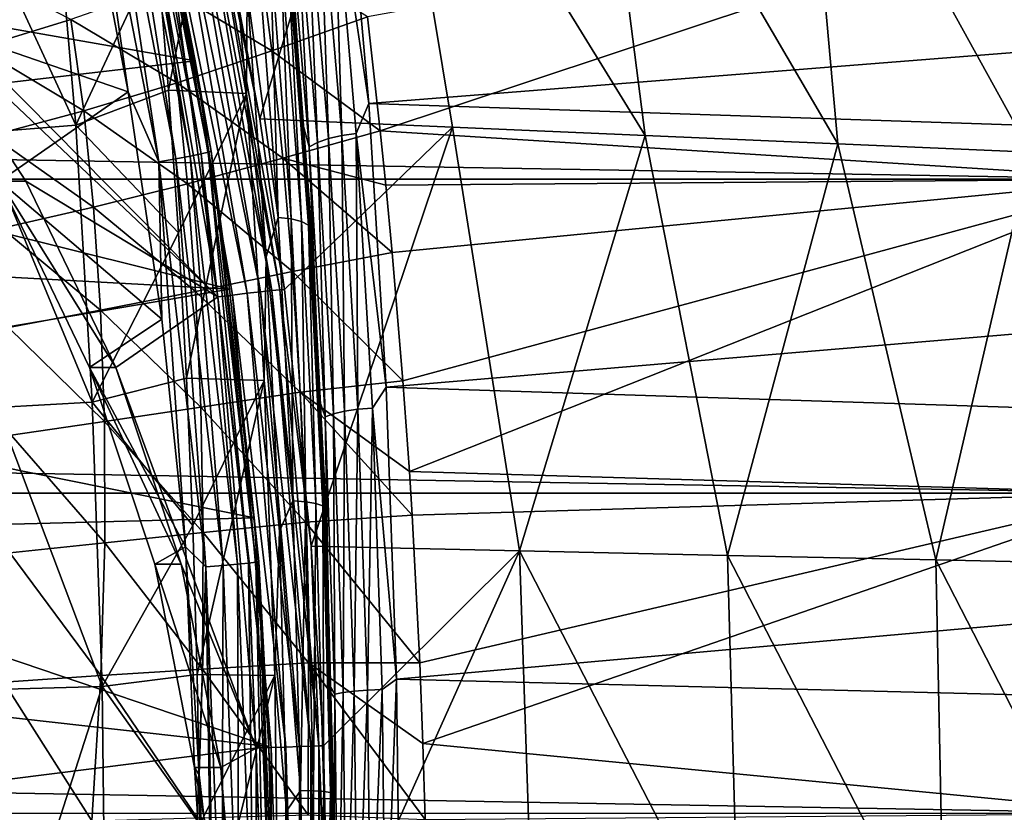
# Model space of a CAD drawing. Header units: metres. Extents: x -160 to 52, y -25 to 25.
# Tile 95 of 166: x -12.15 to -3.45, y 1.43 to 8.44. Entities that reach past the tile are written whole.
import ezdxf

# ---------------------------------------------------------------- set-up
doc = ezdxf.new("R2010")
doc.units = ezdxf.units.M
doc.layers.add('solid_509094_SW0001', color=7, linetype='CONTINUOUS')

msp = doc.modelspace()

# ---------------------------------------------------------------- linework, layer by layer
at = {"layer": 'solid_509094_SW0001'}
for points in [[(-8.934286, 11.164874, 110.663857), (-10.025532, 7.559049, 100.190186), (-10.492103, 10.034674, 100.287239)], [(-8.934286, 11.164874, 110.663857), (-8.324765, 7.485278, 109.784676), (-10.025532, 7.559049, 100.190186)], [(-8.934286, 11.164874, 110.663857), (-6.624046, 7.41187, 119.379196), (-8.324765, 7.485278, 109.784676)], [(-8.934286, 11.164874, 110.663857), (-7.089197, 11.048312, 120.980721), (-6.624046, 7.41187, 119.379196)], [(-7.089197, 11.048312, 120.980721), (-4.923373, 7.338461, 128.973724), (-6.624046, 7.41187, 119.379196)], [(-7.089197, 11.048312, 120.980721), (-5.244128, 10.931749, 131.297592), (-4.923373, 7.338461, 128.973724)], [(-5.244128, 10.931749, 131.297592), (-3.2228, 7.265052, 138.568253), (-4.923373, 7.338461, 128.973724)], [(-5.244128, 10.931749, 131.297592), (-3.399103, 10.815187, 141.614471), (-3.2228, 7.265052, 138.568253)], [(-11.335489, 10.790605, 98.589531), (-11.459501, 10.755611, 98.709618), (-10.768368, 7.207317, 98.565605)], [(-11.240399, 10.82004, 98.444221), (-11.335489, 10.790605, 98.589531), (-10.642121, 7.230834, 98.445061)], [(-10.642121, 7.230834, 98.445061), (-11.335489, 10.790605, 98.589531), (-10.768368, 7.207317, 98.565605)], [(-11.178842, 10.842492, 98.280731), (-11.240399, 10.82004, 98.444221), (-10.545151, 7.250618, 98.299362)], [(-10.545151, 7.250618, 98.299362), (-11.240399, 10.82004, 98.444221), (-10.642121, 7.230834, 98.445061)], [(-11.1538, 10.856873, 98.106979), (-11.178842, 10.842492, 98.280731), (-10.48216, 7.265707, 98.135567)], [(-10.48216, 7.265707, 98.135567), (-11.178842, 10.842492, 98.280731), (-10.545151, 7.250618, 98.299362)], [(-10.4562, 7.275372, 97.961624), (-10.987803, 10.073159, 97.896523), (-11.1538, 10.856873, 98.106979)], [(-10.4562, 7.275372, 97.961624), (-11.1538, 10.856873, 98.106979), (-10.48216, 7.265707, 98.135567)], [(-11.459501, 10.755611, 98.709618), (-11.606425, 10.716759, 98.798653), (-10.917773, 7.181204, 98.655159)], [(-11.606425, 10.716759, 98.798653), (-11.57086, 9.793722, 98.811005), (-11.187817, 7.799178, 98.731194)], [(-10.917773, 7.181204, 98.655159), (-11.606425, 10.716759, 98.798653), (-11.187817, 7.799178, 98.731194)], [(-10.768368, 7.207317, 98.565605), (-11.459501, 10.755611, 98.709618), (-10.917773, 7.181204, 98.655159)], [(-10.933041, 9.044437, 248.984955), (-10.831499, 7.81175, 249.47229), (-10.360038, 10.207861, 248.303314)], [(-10.831499, 7.81175, 249.47229), (-10.143975, 7.781974, 249.340256), (-10.360038, 10.207861, 248.303314)], [(-10.360038, 10.207861, 248.303314), (-10.143975, 7.781974, 249.340256), (-10.138399, 8.688404, 248.975693)], [(-9.37192, 9.759195, 248.284958), (-9.064476, 7.695453, 249.128494), (-9.275874, 10.097981, 248.113937)], [(-9.275874, 10.097981, 248.113937), (-9.064476, 7.695453, 249.128494), (12.122683, 9.37406, 244.010223)], [(-16.195618, 9.055915, 67.218987), (-10.987803, 10.073159, 97.896523), (-10.598082, 8.071805, 97.815521)], [(-10.4562, 7.275372, 97.961624), (-10.598082, 8.071805, 97.815521), (-10.987803, 10.073159, 97.896523)], [(-10.818217, 9.981671, 99.899597), (-10.701447, 10.004227, 99.959221), (-10.018843, 6.032877, 99.816994)], [(-10.701447, 10.004227, 99.959221), (-10.603906, 10.021311, 100.048058), (-9.920135, 6.043174, 99.905586)], [(-10.018843, 6.032877, 99.816994), (-10.701447, 10.004227, 99.959221), (-9.920135, 6.043174, 99.905586)], [(-10.603906, 10.021311, 100.048058), (-10.532495, 10.031713, 100.159813), (-9.848013, 6.049444, 100.017189)], [(-9.920135, 6.043174, 99.905586), (-10.603906, 10.021311, 100.048058), (-9.848013, 6.049444, 100.017189)], [(-10.532495, 10.031713, 100.159813), (-10.492103, 10.034674, 100.287239), (-10.025532, 7.559049, 100.190186)], [(-10.532495, 10.031713, 100.159813), (-10.025532, 7.559049, 100.190186), (-9.807591, 6.052523, 100.144852)], [(-9.848013, 6.049444, 100.017189), (-10.532495, 10.031713, 100.159813), (-9.807591, 6.052523, 100.144852)], [(-14.27053, 9.911101, 100.548218), (-11.075054, 9.927211, 99.882393), (-10.397916, 5.988172, 99.741302)], [(-13.087238, 8.532837, 100.301666), (-14.27053, 9.911101, 100.548218), (-10.397916, 5.988172, 99.741302)], [(-10.945949, 9.95524, 99.873405), (-10.397916, 5.988172, 99.741302), (-11.075054, 9.927211, 99.882393)], [(-10.945949, 9.95524, 99.873405), (-10.818217, 9.981671, 99.899597), (-10.137153, 6.019282, 99.75769)], [(-10.26669, 6.003351, 99.731873), (-10.397916, 5.988172, 99.741302), (-10.945949, 9.95524, 99.873405)], [(-10.26669, 6.003351, 99.731873), (-10.945949, 9.95524, 99.873405), (-10.137153, 6.019282, 99.75769)], [(-10.137153, 6.019282, 99.75769), (-10.818217, 9.981671, 99.899597), (-10.018843, 6.032877, 99.816994)], [(-12.694923, 9.764365, 248.713669), (-11.65018, 7.504163, 249.684464), (-11.851518, 9.854415, 248.718185)], [(-11.851518, 9.854415, 248.718185), (-11.65018, 7.504163, 249.684464), (-10.933041, 9.044437, 248.984955)], [(-9.78354, 9.605654, 248.045212), (-9.856753, 9.875977, 247.777313), (-9.649868, 7.525233, 248.770218)], [(-9.694034, 8.143289, 248.558243), (-9.649868, 7.525233, 248.770218), (-9.856753, 9.875977, 247.777313)], [(-9.800325, 9.346702, 248.048126), (-9.694034, 8.143289, 248.558243), (-9.856753, 9.875977, 247.777313)], [(-13.321853, 8.532882, 99.17585), (-11.187817, 7.799178, 98.731194), (-11.57086, 9.793722, 98.811005)], [(-12.495495, 7.435511, 249.670792), (-11.65018, 7.504163, 249.684464), (-12.694923, 9.764365, 248.713669)], [(-9.61545, 9.703037, 248.216644), (-9.419596, 7.386204, 249.156601), (-9.499313, 9.737537, 248.265579)], [(-9.499313, 9.737537, 248.265579), (-9.302762, 7.412467, 249.208893), (-9.37192, 9.759195, 248.284958)], [(-9.419596, 7.386204, 249.156601), (-9.302762, 7.412467, 249.208893), (-9.499313, 9.737537, 248.265579)], [(-9.37192, 9.759195, 248.284958), (-9.174932, 7.428953, 249.230362), (-9.064476, 7.695453, 249.128494)], [(-9.302762, 7.412467, 249.208893), (-9.174932, 7.428953, 249.230362), (-9.37192, 9.759195, 248.284958)], [(-159.199997, 9.703955, -22.496294), (-2.2, 9.703955, -22.496294), (-2.2, 7.026679, -23.470743)], [(-159.199997, 7.026679, -23.470743), (-159.199997, 9.703955, -22.496294), (-2.2, 7.026679, -23.470743)], [(-9.712399, 9.658051, 248.141479), (-9.78354, 9.605654, 248.045212), (-9.589651, 7.312073, 248.975739)], [(-9.712399, 9.658051, 248.141479), (-9.517453, 7.35196, 249.077072), (-9.61545, 9.703037, 248.216644)], [(-9.712399, 9.658051, 248.141479), (-9.589651, 7.312073, 248.975739), (-9.517453, 7.35196, 249.077072)], [(-9.517453, 7.35196, 249.077072), (-9.419596, 7.386204, 249.156601), (-9.61545, 9.703037, 248.216644)], [(-9.07477, 8.46137, 22.992504), (-8.963614, 7.454418, 23.338415), (-2.2, 9.703955, 22.496294)], [(-8.963614, 7.454418, 23.338415), (-2.2, 7.026679, 23.470743), (-2.2, 9.703955, 22.496294)], [(-9.589651, 7.312073, 248.975739), (-9.78354, 9.605654, 248.045212), (-9.649868, 7.525233, 248.770218)], [(-9.752158, 8.960047, 248.363876), (-9.694034, 8.143289, 248.558243), (-9.800325, 9.346702, 248.048126)], [(-9.064476, 7.695453, 249.128494), (12.298468, 6.985506, 244.927536), (12.122683, 9.37406, 244.010223)], [(-15.910542, 7.452568, 67.166039), (-16.195618, 9.055915, 67.218987), (-10.598082, 8.071805, 97.815521)], [(-11.65018, 7.504163, 249.684464), (-10.831499, 7.81175, 249.47229), (-10.933041, 9.044437, 248.984955)], [(-10.033624, 9.064916, 22.763641), (-10.867431, 8.729354, 22.902821), (-9.920812, 8.159263, 23.103697)], [(-10.138399, 8.688404, 248.975693), (-9.863768, 6.689422, 249.648865), (-10.049426, 9.105132, 248.760406)], [(-10.049426, 9.105132, 248.760406), (-9.863768, 6.689422, 249.648865), (-9.934381, 9.085825, 248.691986)], [(-10.033624, 9.064916, 22.763641), (-9.920812, 8.159263, 23.103697), (-9.07477, 8.46137, 22.992504)], [(-9.934381, 9.085825, 248.691986), (-9.749118, 6.675231, 249.578537), (-9.842366, 9.053522, 248.598282)], [(-9.863768, 6.689422, 249.648865), (-9.749118, 6.675231, 249.578537), (-9.934381, 9.085825, 248.691986)], [(-9.842366, 9.053522, 248.598282), (-9.657762, 6.651499, 249.481689), (-9.780107, 9.010548, 248.486176)], [(-9.749118, 6.675231, 249.578537), (-9.657762, 6.651499, 249.481689), (-9.842366, 9.053522, 248.598282)], [(-9.780107, 9.010548, 248.486176), (-9.596378, 6.61992, 249.365387), (-9.752158, 8.960047, 248.363876)], [(-9.657762, 6.651499, 249.481689), (-9.596378, 6.61992, 249.365387), (-9.780107, 9.010548, 248.486176)], [(-9.752158, 8.960047, 248.363876), (-9.569459, 6.582805, 249.238159), (-9.694034, 8.143289, 248.558243)], [(-9.596378, 6.61992, 249.365387), (-9.569459, 6.582805, 249.238159), (-9.752158, 8.960047, 248.363876)], [(-12.65652, 8.930957, 22.882111), (-12.509264, 8.18577, 23.149359), (-11.693558, 8.437714, 23.029079)], [(-10.867431, 8.729354, 22.902821), (-11.693558, 8.437714, 23.029079), (-10.756308, 7.878346, 23.208984)], [(-10.867431, 8.729354, 22.902821), (-10.756308, 7.878346, 23.208984), (-9.920812, 8.159263, 23.103697)], [(-10.143975, 7.781974, 249.340256), (-9.968524, 6.341657, 249.791107), (-10.138399, 8.688404, 248.975693)], [(-10.138399, 8.688404, 248.975693), (-9.968524, 6.341657, 249.791107), (-9.863768, 6.689422, 249.648865)], [(-13.321853, 8.532882, 99.17585), (-12.324504, 7.008177, 98.96804), (-11.187817, 7.799178, 98.731194)], [(-12.089901, 7.008138, 100.093857), (-12.324504, 7.008177, 98.96804), (-13.087238, 8.532837, 100.301666)], [(-12.089901, 7.008138, 100.093857), (-13.087238, 8.532837, 100.301666), (-10.397916, 5.988172, 99.741302)], [(-11.693558, 8.437714, 23.029079), (-12.509264, 8.18577, 23.149359), (-11.580485, 7.630652, 23.308437)], [(-11.693558, 8.437714, 23.029079), (-11.580485, 7.630652, 23.308437), (-10.756308, 7.878346, 23.208984)], [(-9.920812, 8.159263, 23.103697), (-8.963614, 7.454418, 23.338415), (-9.07477, 8.46137, 22.992504)], [(-12.509264, 8.18577, 23.149359), (-12.391249, 7.41232, 23.407991), (-11.580485, 7.630652, 23.308437)], [(-9.920812, 8.159263, 23.103697), (-10.756308, 7.878346, 23.208984), (-9.822227, 7.212435, 23.416876)], [(-9.920812, 8.159263, 23.103697), (-9.822227, 7.212435, 23.416876), (-8.963614, 7.454418, 23.338415)], [(-9.694034, 8.143289, 248.558243), (-9.602521, 6.910656, 248.997437), (-9.649868, 7.525233, 248.770218)], [(-9.569459, 6.582805, 249.238159), (-9.602521, 6.910656, 248.997437), (-9.694034, 8.143289, 248.558243)], [(-15.910542, 7.452568, 67.166039), (-10.598082, 8.071805, 97.815521), (-10.294211, 6.056102, 97.752365)], [(-10.4562, 7.275372, 97.961624), (-10.294211, 6.056102, 97.752365), (-10.598082, 8.071805, 97.815521)], [(-10.756308, 7.878346, 23.208984), (-11.580485, 7.630652, 23.308437), (-10.66541, 6.984107, 23.495173)], [(-10.756308, 7.878346, 23.208984), (-10.66541, 6.984107, 23.495173), (-9.822227, 7.212435, 23.416876)], [(-12.324504, 7.008177, 98.96804), (-10.891581, 5.790051, 98.669464), (-11.187817, 7.799178, 98.731194)], [(-11.65018, 7.504163, 249.684464), (-10.744972, 6.551834, 249.887558), (-10.831499, 7.81175, 249.47229)], [(-10.917773, 7.181204, 98.655159), (-11.187817, 7.799178, 98.731194), (-10.891581, 5.790051, 98.669464)], [(-10.831499, 7.81175, 249.47229), (-10.744972, 6.551834, 249.887558), (-10.143975, 7.781974, 249.340256)], [(-10.744972, 6.551834, 249.887558), (-10.673763, 5.269082, 250.229309), (-10.143975, 7.781974, 249.340256)], [(-10.673763, 5.269082, 250.229309), (-9.987475, 5.24855, 250.091339), (-10.143975, 7.781974, 249.340256)], [(-10.143975, 7.781974, 249.340256), (-9.987475, 5.24855, 250.091339), (-9.968524, 6.341657, 249.791107)], [(-9.174932, 7.428953, 249.230362), (-8.911402, 5.188857, 249.863144), (-9.064476, 7.695453, 249.128494)], [(-9.064476, 7.695453, 249.128494), (-8.911402, 5.188857, 249.863144), (12.298468, 6.985506, 244.927536)], [(-11.580485, 7.630652, 23.308437), (-12.391249, 7.41232, 23.407991), (-11.492798, 6.779323, 23.573872)], [(-11.580485, 7.630652, 23.308437), (-11.492798, 6.779323, 23.573872), (-10.66541, 6.984107, 23.495173)], [(-12.495495, 7.435511, 249.670792), (-11.504483, 5.057173, 250.383698), (-11.65018, 7.504163, 249.684464)], [(-11.65018, 7.504163, 249.684464), (-11.504483, 5.057173, 250.383698), (-10.744972, 6.551834, 249.887558)], [(-10.025532, 7.559049, 100.190186), (-8.324765, 7.485278, 109.784676), (-9.807591, 6.052523, 100.144852)], [(-8.324765, 7.485278, 109.784676), (-9.571527, 3.783885, 100.095749), (-9.807591, 6.052523, 100.144852)], [(-9.589651, 7.312073, 248.975739), (-9.649868, 7.525233, 248.770218), (-9.500122, 5.073341, 249.488876)], [(-9.526146, 5.653418, 249.363983), (-9.500122, 5.073341, 249.488876), (-9.649868, 7.525233, 248.770218)], [(-9.602521, 6.910656, 248.997437), (-9.526146, 5.653418, 249.363983), (-9.649868, 7.525233, 248.770218)], [(-8.324765, 7.485278, 109.784676), (-7.73409, 3.744384, 110.518761), (-9.571527, 3.783885, 100.095749)], [(-8.324765, 7.485278, 109.784676), (-6.624046, 7.41187, 119.379196), (-7.73409, 3.744384, 110.518761)], [(-15.748543, 6.351338, 67.134781), (-15.910542, 7.452568, 67.166039), (-10.294211, 6.056102, 97.752365)], [(-12.351181, 5.01087, 250.363388), (-11.504483, 5.057173, 250.383698), (-12.495495, 7.435511, 249.670792)], [(-12.391249, 7.41232, 23.407991), (-12.302994, 6.594576, 23.657932), (-11.492798, 6.779323, 23.573872)], [(-9.822227, 7.212435, 23.416876), (-8.914924, 6.972418, 23.486919), (-8.963614, 7.454418, 23.338415)], [(-9.419596, 7.386204, 249.156601), (-9.277911, 4.976401, 249.836594), (-9.302762, 7.412467, 249.208893)], [(-9.302762, 7.412467, 249.208893), (-9.160574, 4.994095, 249.891281), (-9.174932, 7.428953, 249.230362)], [(-9.277911, 4.976401, 249.836594), (-9.160574, 4.994095, 249.891281), (-9.302762, 7.412467, 249.208893)], [(-9.174932, 7.428953, 249.230362), (-9.032428, 5.005203, 249.914276), (-8.911402, 5.188857, 249.863144)], [(-9.160574, 4.994095, 249.891281), (-9.032428, 5.005203, 249.914276), (-9.174932, 7.428953, 249.230362)], [(-8.963614, 7.454418, 23.338415), (-8.914924, 6.972418, 23.486919), (-2.2, 7.026679, 23.470743)], [(-6.624046, 7.41187, 119.379196), (-5.896595, 3.704204, 120.941765), (-7.73409, 3.744384, 110.518761)], [(-6.624046, 7.41187, 119.379196), (-4.923373, 7.338461, 128.973724), (-5.896595, 3.704204, 120.941765)], [(-9.517453, 7.35196, 249.077072), (-9.589651, 7.312073, 248.975739), (-9.449389, 4.926455, 249.648895)], [(-9.449389, 4.926455, 249.648895), (-9.589651, 7.312073, 248.975739), (-9.500122, 5.073341, 249.488876)], [(-9.517453, 7.35196, 249.077072), (-9.376426, 4.953329, 249.753906), (-9.419596, 7.386204, 249.156601)], [(-9.517453, 7.35196, 249.077072), (-9.449389, 4.926455, 249.648895), (-9.376426, 4.953329, 249.753906)], [(-9.376426, 4.953329, 249.753906), (-9.277911, 4.976401, 249.836594), (-9.419596, 7.386204, 249.156601)], [(-4.923373, 7.338461, 128.973724), (-4.059116, 3.664024, 131.364777), (-5.896595, 3.704204, 120.941765)], [(-4.923373, 7.338461, 128.973724), (-3.2228, 7.265052, 138.568253), (-4.059116, 3.664024, 131.364777)], [(-10.642121, 7.230834, 98.445061), (-10.768368, 7.207317, 98.565605), (-10.350368, 3.6148, 98.478508)], [(-10.545151, 7.250618, 98.299362), (-10.642121, 7.230834, 98.445061), (-10.222764, 3.626655, 98.357681)], [(-10.222764, 3.626655, 98.357681), (-10.642121, 7.230834, 98.445061), (-10.350368, 3.6148, 98.478508)], [(-10.48216, 7.265707, 98.135567), (-10.545151, 7.250618, 98.299362), (-10.124653, 3.636628, 98.211746)], [(-10.124653, 3.636628, 98.211746), (-10.545151, 7.250618, 98.299362), (-10.222764, 3.626655, 98.357681)], [(-10.4562, 7.275372, 97.961624), (-10.48216, 7.265707, 98.135567), (-10.060791, 3.644235, 98.047768)], [(-10.060791, 3.644235, 98.047768), (-10.48216, 7.265707, 98.135567), (-10.124653, 3.636628, 98.211746)], [(-10.034273, 3.649107, 97.873711), (-10.294211, 6.056102, 97.752365), (-10.4562, 7.275372, 97.961624)], [(-10.034273, 3.649107, 97.873711), (-10.4562, 7.275372, 97.961624), (-10.060791, 3.644235, 98.047768)], [(-3.2228, 7.265052, 138.568253), (-2.221668, 3.623843, 141.787796), (-4.059116, 3.664024, 131.364777)], [(-10.768368, 7.207317, 98.565605), (-10.917773, 7.181204, 98.655159), (-10.501279, 3.601636, 98.568375)], [(-10.917773, 7.181204, 98.655159), (-10.891581, 5.790051, 98.669464), (-10.68311, 3.778565, 98.62603)], [(-10.501279, 3.601636, 98.568375), (-10.917773, 7.181204, 98.655159), (-10.68311, 3.778565, 98.62603)], [(-10.350368, 3.6148, 98.478508), (-10.768368, 7.207317, 98.565605), (-10.501279, 3.601636, 98.568375)], [(-9.822227, 7.212435, 23.416876), (-10.66541, 6.984107, 23.495173), (-9.73817, 6.212145, 23.702848)], [(-9.822227, 7.212435, 23.416876), (-8.858561, 6.378266, 23.655184), (-8.914924, 6.972418, 23.486919)], [(-9.822227, 7.212435, 23.416876), (-9.73817, 6.212145, 23.702848), (-8.858561, 6.378266, 23.655184)], [(-159.199997, 7.026679, -23.470743), (-2.2, 7.026679, -23.470743), (-2.2, 4.25438, -24.12779)], [(-159.199997, 4.25438, -24.12779), (-159.199997, 7.026679, -23.470743), (-2.2, 4.25438, -24.12779)], [(-12.324504, 7.008177, 98.96804), (-11.53074, 5.364042, 98.802643), (-10.891581, 5.790051, 98.669464)], [(-11.296159, 5.364042, 99.928467), (-11.53074, 5.364042, 98.802643), (-12.324504, 7.008177, 98.96804)], [(-11.296159, 5.364042, 99.928467), (-12.324504, 7.008177, 98.96804), (-12.089901, 7.008138, 100.093857)], [(-11.296159, 5.364042, 99.928467), (-12.089901, 7.008138, 100.093857), (-10.397916, 5.988172, 99.741302)], [(-10.66541, 6.984107, 23.495173), (-11.492798, 6.779323, 23.573872), (-10.59515, 6.033204, 23.760611)], [(-10.66541, 6.984107, 23.495173), (-10.59515, 6.033204, 23.760611), (-9.73817, 6.212145, 23.702848)], [(-8.914924, 6.972418, 23.486919), (-8.858561, 6.378266, 23.655184), (-2.2, 7.026679, 23.470743)], [(-8.911402, 5.188857, 249.863144), (12.425041, 4.502287, 245.572067), (12.298468, 6.985506, 244.927536)], [(-8.858561, 6.378266, 23.655184), (-8.763117, 5.246851, 23.931581), (-2.2, 7.026679, 23.470743)], [(-8.763117, 5.246851, 23.931581), (-8.706034, 4.446114, 24.093195), (-2.2, 7.026679, 23.470743)], [(-8.706034, 4.446114, 24.093195), (-2.2, 4.25438, 24.12779), (-2.2, 7.026679, 23.470743)], [(-9.569459, 6.582805, 249.238159), (-9.526146, 5.653418, 249.363983), (-9.602521, 6.910656, 248.997437)], [(-11.492798, 6.779323, 23.573872), (-12.302994, 6.594576, 23.657932), (-11.431088, 5.869457, 23.824129)], [(-11.492798, 6.779323, 23.573872), (-11.431088, 5.869457, 23.824129), (-10.59515, 6.033204, 23.760611)], [(-9.968524, 6.341657, 249.791107), (-9.735693, 4.185705, 250.260788), (-9.863768, 6.689422, 249.648865)], [(-9.863768, 6.689422, 249.648865), (-9.735693, 4.185705, 250.260788), (-9.749118, 6.675231, 249.578537)], [(-9.749118, 6.675231, 249.578537), (-9.621316, 4.176817, 250.189163), (-9.657762, 6.651499, 249.481689)], [(-9.735693, 4.185705, 250.260788), (-9.621316, 4.176817, 250.189163), (-9.749118, 6.675231, 249.578537)], [(-9.657762, 6.651499, 249.481689), (-9.530415, 4.161968, 250.090134), (-9.596378, 6.61992, 249.365387)], [(-9.621316, 4.176817, 250.189163), (-9.530415, 4.161968, 250.090134), (-9.657762, 6.651499, 249.481689)], [(-9.596378, 6.61992, 249.365387), (-9.469636, 4.1422, 249.970947), (-9.569459, 6.582805, 249.238159)], [(-9.530415, 4.161968, 250.090134), (-9.469636, 4.1422, 249.970947), (-9.596378, 6.61992, 249.365387)], [(-12.302994, 6.594576, 23.657932), (-12.245327, 5.717767, 23.897467), (-11.431088, 5.869457, 23.824129)], [(-11.504483, 5.057173, 250.383698), (-10.673763, 5.269082, 250.229309), (-10.744972, 6.551834, 249.887558)], [(-9.569459, 6.582805, 249.238159), (-9.443427, 4.11896, 249.840317), (-9.526146, 5.653418, 249.363983)], [(-9.469636, 4.1422, 249.970947), (-9.443427, 4.11896, 249.840317), (-9.569459, 6.582805, 249.238159)], [(-15.602941, 5.149907, 67.105469), (-15.748543, 6.351338, 67.134781), (-10.294211, 6.056102, 97.752365)], [(-9.73817, 6.212145, 23.702848), (-8.763117, 5.246851, 23.931581), (-8.858561, 6.378266, 23.655184)], [(-9.987475, 5.24855, 250.091339), (-9.852535, 3.91723, 250.347916), (-9.968524, 6.341657, 249.791107)], [(-9.968524, 6.341657, 249.791107), (-9.852535, 3.91723, 250.347916), (-9.735693, 4.185705, 250.260788)], [(-9.73817, 6.212145, 23.702848), (-10.59515, 6.033204, 23.760611), (-9.67015, 5.145279, 23.958759)], [(-9.73817, 6.212145, 23.702848), (-9.67015, 5.145279, 23.958759), (-8.763117, 5.246851, 23.931581)], [(-15.602941, 5.149907, 67.105469), (-10.294211, 6.056102, 97.752365), (-10.077358, 4.035998, 97.707291)], [(-10.59515, 6.033204, 23.760611), (-11.431088, 5.869457, 23.824129), (-10.547195, 5.011657, 24.001905)], [(-10.59515, 6.033204, 23.760611), (-10.547195, 5.011657, 24.001905), (-9.67015, 5.145279, 23.958759)], [(-9.925626, 2.00616, 99.660805), (-10.397916, 5.988172, 99.741302), (-10.26669, 6.003351, 99.731873)], [(-10.034273, 3.649107, 97.873711), (-10.077358, 4.035998, 97.707291), (-10.294211, 6.056102, 97.752365)], [(-10.26669, 6.003351, 99.731873), (-10.137153, 6.019282, 99.75769), (-9.795184, 2.011494, 99.686432)], [(-9.925626, 2.00616, 99.660805), (-10.26669, 6.003351, 99.731873), (-9.795184, 2.011494, 99.686432)], [(-10.137153, 6.019282, 99.75769), (-10.018843, 6.032877, 99.816994), (-9.676104, 2.016047, 99.745575)], [(-9.795184, 2.011494, 99.686432), (-10.137153, 6.019282, 99.75769), (-9.676104, 2.016047, 99.745575)], [(-10.018843, 6.032877, 99.816994), (-9.920135, 6.043174, 99.905586), (-9.57681, 2.019495, 99.834045)], [(-9.676104, 2.016047, 99.745575), (-10.018843, 6.032877, 99.816994), (-9.57681, 2.019495, 99.834045)], [(-9.920135, 6.043174, 99.905586), (-9.848013, 6.049444, 100.017189), (-9.504333, 2.021595, 99.94558)], [(-9.57681, 2.019495, 99.834045), (-9.920135, 6.043174, 99.905586), (-9.504333, 2.021595, 99.94558)], [(-9.848013, 6.049444, 100.017189), (-9.807591, 6.052523, 100.144852), (-9.571527, 3.783885, 100.095749)], [(-9.504333, 2.021595, 99.94558), (-9.848013, 6.049444, 100.017189), (-9.571527, 3.783885, 100.095749)], [(-11.296159, 5.364042, 99.928467), (-10.397916, 5.988172, 99.741302), (-10.057581, 2.000081, 99.670387)], [(-9.925626, 2.00616, 99.660805), (-10.057581, 2.000081, 99.670387), (-10.397916, 5.988172, 99.741302)], [(-11.431088, 5.869457, 23.824129), (-12.245327, 5.717767, 23.897467), (-11.397214, 4.886473, 24.055313)], [(-11.431088, 5.869457, 23.824129), (-11.397214, 4.886473, 24.055313), (-10.547195, 5.011657, 24.001905)], [(-11.53074, 5.364042, 98.802643), (-10.68311, 3.778565, 98.62603), (-10.891581, 5.790051, 98.669464)], [(-12.245327, 5.717767, 23.897467), (-12.22033, 4.766999, 24.122261), (-11.397214, 4.886473, 24.055313)], [(-9.526146, 5.653418, 249.363983), (-9.465194, 4.376528, 249.656509), (-9.500122, 5.073341, 249.488876)], [(-9.443427, 4.11896, 249.840317), (-9.465194, 4.376528, 249.656509), (-9.526146, 5.653418, 249.363983)], [(-11.53074, 5.364042, 98.802643), (-10.953732, 3.627688, 98.682419), (-10.68311, 3.778565, 98.62603)], [(-10.719162, 3.627732, 99.808243), (-10.953732, 3.627688, 98.682419), (-11.53074, 5.364042, 98.802643)], [(-10.719162, 3.627732, 99.808243), (-11.53074, 5.364042, 98.802643), (-11.296159, 5.364042, 99.928467)], [(-10.719162, 3.627732, 99.808243), (-11.296159, 5.364042, 99.928467), (-10.057581, 2.000081, 99.670387)], [(-11.504483, 5.057173, 250.383698), (-10.618119, 3.967965, 250.496353), (-10.673763, 5.269082, 250.229309)], [(-10.673763, 5.269082, 250.229309), (-10.618119, 3.967965, 250.496353), (-9.987475, 5.24855, 250.091339)], [(-10.618119, 3.967965, 250.496353), (-10.578234, 2.653018, 250.687775), (-9.987475, 5.24855, 250.091339)], [(-10.578234, 2.653018, 250.687775), (-9.8927, 2.642596, 250.546204), (-9.987475, 5.24855, 250.091339)], [(-9.987475, 5.24855, 250.091339), (-9.8927, 2.642596, 250.546204), (-9.852535, 3.91723, 250.347916)], [(-9.67015, 5.145279, 23.958759), (-8.706034, 4.446114, 24.093195), (-8.763117, 5.246851, 23.931581)], [(-15.484064, 3.893385, 67.080017), (-15.602941, 5.149907, 67.105469), (-10.077358, 4.035998, 97.707291)], [(-9.67015, 5.145279, 23.958759), (-10.547195, 5.011657, 24.001905), (-9.621462, 3.997509, 24.177628)], [(-9.67015, 5.145279, 23.958759), (-8.681482, 4.059634, 24.16132), (-8.706034, 4.446114, 24.093195)], [(-9.67015, 5.145279, 23.958759), (-9.621462, 3.997509, 24.177628), (-8.681482, 4.059634, 24.16132)], [(-9.032428, 5.005203, 249.914276), (-8.818721, 2.612091, 250.307938), (-8.911402, 5.188857, 249.863144)], [(-8.911402, 5.188857, 249.863144), (-8.818721, 2.612091, 250.307938), (12.425041, 4.502287, 245.572067)], [(-12.351181, 5.01087, 250.363388), (-11.416307, 2.54499, 250.80687), (-11.504483, 5.057173, 250.383698)], [(-11.504483, 5.057173, 250.383698), (-11.416307, 2.54499, 250.80687), (-10.618119, 3.967965, 250.496353)], [(-9.449389, 4.926455, 249.648895), (-9.500122, 5.073341, 249.488876), (-9.40947, 2.551901, 249.92395)], [(-9.419858, 3.084278, 249.874084), (-9.40947, 2.551901, 249.92395), (-9.500122, 5.073341, 249.488876)], [(-9.465194, 4.376528, 249.656509), (-9.419858, 3.084278, 249.874084), (-9.500122, 5.073341, 249.488876)], [(-12.263844, 2.521678, 250.782547), (-11.416307, 2.54499, 250.80687), (-12.351181, 5.01087, 250.363388)], [(-10.547195, 5.011657, 24.001905), (-11.397214, 4.886473, 24.055313), (-10.525089, 3.904699, 24.211416)], [(-10.547195, 5.011657, 24.001905), (-10.525089, 3.904699, 24.211416), (-9.621462, 3.997509, 24.177628)], [(-9.376426, 4.953329, 249.753906), (-9.291093, 2.49235, 250.163437), (-9.277911, 4.976401, 249.836594)], [(-9.291093, 2.49235, 250.163437), (-9.192181, 2.503959, 250.248032), (-9.277911, 4.976401, 249.836594)], [(-9.277911, 4.976401, 249.836594), (-9.192181, 2.503959, 250.248032), (-9.160574, 4.994095, 249.891281)], [(-9.192181, 2.503959, 250.248032), (-9.074539, 2.512862, 250.304199), (-9.160574, 4.994095, 249.891281)], [(-9.160574, 4.994095, 249.891281), (-9.074539, 2.512862, 250.304199), (-9.032428, 5.005203, 249.914276)], [(-9.074539, 2.512862, 250.304199), (-8.946201, 2.518451, 250.328094), (-9.032428, 5.005203, 249.914276)], [(-9.032428, 5.005203, 249.914276), (-8.946201, 2.518451, 250.328094), (-8.818721, 2.612091, 250.307938)], [(-11.397214, 4.886473, 24.055313), (-12.22033, 4.766999, 24.122261), (-11.394962, 3.815357, 24.259241)], [(-11.397214, 4.886473, 24.055313), (-11.394962, 3.815357, 24.259241), (-10.525089, 3.904699, 24.211416)], [(-9.376426, 4.953329, 249.753906), (-9.449389, 4.926455, 249.648895), (-9.364519, 2.478828, 250.056213)], [(-9.364519, 2.478828, 250.056213), (-9.449389, 4.926455, 249.648895), (-9.40947, 2.551901, 249.92395)], [(-9.376426, 4.953329, 249.753906), (-9.364519, 2.478828, 250.056213), (-9.291093, 2.49235, 250.163437)], [(-12.22033, 4.766999, 24.122261), (-12.232018, 3.727231, 24.323734), (-11.394962, 3.815357, 24.259241)], [(-8.818721, 2.612091, 250.307938), (12.499949, 2.074069, 245.923431), (12.425041, 4.502287, 245.572067)], [(-8.706034, 4.446114, 24.093195), (-8.681482, 4.059634, 24.16132), (-2.2, 4.25438, 24.12779)], [(-9.443427, 4.11896, 249.840317), (-9.419858, 3.084278, 249.874084), (-9.465194, 4.376528, 249.656509)], [(-159.199997, 4.25438, -24.12779), (-2.2, 4.25438, -24.12779), (-2.2, 1.424548, -24.458549)], [(-159.199997, 1.424548, -24.458549), (-159.199997, 4.25438, -24.12779), (-2.2, 1.424548, -24.458549)], [(-9.852535, 3.91723, 250.347916), (-9.666886, 1.626885, 250.58815), (-9.735693, 4.185705, 250.260788)], [(-9.735693, 4.185705, 250.260788), (-9.666886, 1.626885, 250.58815), (-9.621316, 4.176817, 250.189163)], [(-9.666886, 1.626885, 250.58815), (-9.552656, 1.623418, 250.515823), (-9.621316, 4.176817, 250.189163)], [(-9.621316, 4.176817, 250.189163), (-9.552656, 1.623418, 250.515823), (-9.530415, 4.161968, 250.090134)], [(-8.681482, 4.059634, 24.16132), (-8.613448, 2.754578, 24.344656), (-2.2, 4.25438, 24.12779)], [(-8.613448, 2.754578, 24.344656), (-8.586944, 2.043551, 24.414625), (-2.2, 4.25438, 24.12779)], [(-8.586944, 2.043551, 24.414625), (-2.2, 1.424548, 24.458549), (-2.2, 4.25438, 24.12779)], [(-9.552656, 1.623418, 250.515823), (-9.461999, 1.617649, 250.415634), (-9.530415, 4.161968, 250.090134)], [(-9.530415, 4.161968, 250.090134), (-9.461999, 1.617649, 250.415634), (-9.469636, 4.1422, 249.970947)], [(-9.469636, 4.1422, 249.970947), (-9.401546, 1.609952, 250.294907), (-9.443427, 4.11896, 249.840317)], [(-9.461999, 1.617649, 250.415634), (-9.401546, 1.609952, 250.294907), (-9.469636, 4.1422, 249.970947)], [(-9.443427, 4.11896, 249.840317), (-9.375719, 1.600892, 250.16246), (-9.419858, 3.084278, 249.874084)], [(-9.401546, 1.609952, 250.294907), (-9.375719, 1.600892, 250.16246), (-9.443427, 4.11896, 249.840317)], [(-15.484064, 3.893385, 67.080017), (-10.077358, 4.035998, 97.707291), (-9.94744, 2.016667, 97.68029)], [(-10.034273, 3.649107, 97.873711), (-9.94744, 2.016667, 97.68029), (-10.077358, 4.035998, 97.707291)], [(-9.621462, 3.997509, 24.177628), (-8.613448, 2.754578, 24.344656), (-8.681482, 4.059634, 24.16132)], [(-11.416307, 2.54499, 250.80687), (-10.578234, 2.653018, 250.687775), (-10.618119, 3.967965, 250.496353)], [(-9.621462, 3.997509, 24.177628), (-10.525089, 3.904699, 24.211416), (-9.595722, 2.755161, 24.351641)], [(-9.8927, 2.642596, 250.546204), (-9.791856, 1.444754, 250.639297), (-9.852535, 3.91723, 250.347916)], [(-9.852535, 3.91723, 250.347916), (-9.791856, 1.444754, 250.639297), (-9.666886, 1.626885, 250.58815)], [(-9.621462, 3.997509, 24.177628), (-9.595722, 2.755161, 24.351641), (-8.613448, 2.754578, 24.344656)], [(-15.39758, 2.628194, 67.059784), (-15.484064, 3.893385, 67.080017), (-9.94744, 2.016667, 97.68029)], [(-10.525089, 3.904699, 24.211416), (-11.394962, 3.815357, 24.259241), (-10.532792, 2.698278, 24.380655)], [(-10.525089, 3.904699, 24.211416), (-10.532792, 2.698278, 24.380655), (-9.595722, 2.755161, 24.351641)], [(-11.394962, 3.815357, 24.259241), (-12.232018, 3.727231, 24.323734), (-11.428602, 2.641849, 24.426886)], [(-11.394962, 3.815357, 24.259241), (-11.428602, 2.641849, 24.426886), (-10.532792, 2.698278, 24.380655)], [(-10.953732, 3.627688, 98.682419), (-10.603569, 1.829593, 98.609459), (-10.68311, 3.778565, 98.62603)], [(-10.603569, 1.829593, 98.609459), (-10.562473, 1.76542, 98.600891), (-10.68311, 3.778565, 98.62603)], [(-10.501279, 3.601636, 98.568375), (-10.68311, 3.778565, 98.62603), (-10.562473, 1.76542, 98.600891)], [(-9.571527, 3.783885, 100.095749), (-7.73409, 3.744384, 110.518761), (-9.463586, 2.021285, 100.073303)], [(-9.504333, 2.021595, 99.94558), (-9.571527, 3.783885, 100.095749), (-9.463586, 2.021285, 100.073303)], [(-7.73409, 3.744384, 110.518761), (-9.420504, -0.015197, 100.064339), (-9.463586, 2.021285, 100.073303)], [(-7.73409, 3.744384, 110.518761), (-7.608276, -0.015041, 110.363411), (-9.420504, -0.015197, 100.064339)], [(-7.73409, 3.744384, 110.518761), (-5.796046, -0.014881, 120.662491), (-7.608276, -0.015041, 110.363411)], [(-7.73409, 3.744384, 110.518761), (-5.896595, 3.704204, 120.941765), (-5.796046, -0.014881, 120.662491)], [(-12.232018, 3.727231, 24.323734), (-12.284938, 2.5842, 24.492481), (-11.428602, 2.641849, 24.426886)], [(-5.896595, 3.704204, 120.941765), (-3.983754, -0.014722, 130.961563), (-5.796046, -0.014881, 120.662491)], [(-5.896595, 3.704204, 120.941765), (-4.059116, 3.664024, 131.364777), (-3.983754, -0.014722, 130.961563)], [(-4.059116, 3.664024, 131.364777), (-2.171335, -0.014562, 141.26062), (-3.983754, -0.014722, 130.961563)], [(-4.059116, 3.664024, 131.364777), (-2.221668, 3.623843, 141.787796), (-2.171335, -0.014562, 141.26062)], [(-10.368996, 1.829649, 99.735275), (-10.953732, 3.627688, 98.682419), (-10.719162, 3.627732, 99.808243)], [(-10.368996, 1.829649, 99.735275), (-10.603569, 1.829593, 98.609459), (-10.953732, 3.627688, 98.682419)], [(-10.368996, 1.829649, 99.735275), (-10.719162, 3.627732, 99.808243), (-10.057581, 2.000081, 99.670387)], [(-10.501279, 3.601636, 98.568375), (-10.562473, 1.76542, 98.600891), (-10.461931, 0.884798, 98.579941)], [(-10.350368, 3.6148, 98.478508), (-10.501279, 3.601636, 98.568375), (-10.361514, -0.000231, 98.539253)], [(-10.501279, 3.601636, 98.568375), (-10.461931, 0.884798, 98.579941), (-10.42835, 0, 98.572945)], [(-10.361514, -0.000231, 98.539253), (-10.501279, 3.601636, 98.568375), (-10.42835, 0, 98.572945)], [(-10.210093, -0.000229, 98.44928), (-10.350368, 3.6148, 98.478508), (-10.361514, -0.000231, 98.539253)], [(-10.222764, 3.626655, 98.357681), (-10.350368, 3.6148, 98.478508), (-10.210093, -0.000229, 98.44928)], [(-10.124653, 3.636628, 98.211746), (-10.222764, 3.626655, 98.357681), (-10.082031, -0.000226, 98.328354)], [(-10.082031, -0.000226, 98.328354), (-10.222764, 3.626655, 98.357681), (-10.210093, -0.000229, 98.44928)], [(-10.060791, 3.644235, 98.047768), (-10.124653, 3.636628, 98.211746), (-9.983535, -0.000224, 98.182343)], [(-9.983535, -0.000224, 98.182343), (-10.124653, 3.636628, 98.211746), (-10.082031, -0.000226, 98.328354)], [(-10.034273, 3.649107, 97.873711), (-10.060791, 3.644235, 98.047768), (-9.919378, -0.000223, 98.018303)], [(-9.919378, -0.000223, 98.018303), (-10.060791, 3.644235, 98.047768), (-9.983535, -0.000224, 98.182343)], [(-9.892673, -0.000222, 97.844208), (-9.94744, 2.016667, 97.68029), (-10.034273, 3.649107, 97.873711)], [(-9.892673, -0.000222, 97.844208), (-10.034273, 3.649107, 97.873711), (-9.919378, -0.000223, 98.018303)], [(-9.419858, 3.084278, 249.874084), (-9.390295, 1.78086, 250.015976), (-9.40947, 2.551901, 249.92395)], [(-9.375719, 1.600892, 250.16246), (-9.390295, 1.78086, 250.015976), (-9.419858, 3.084278, 249.874084)], [(-10.532792, 2.698278, 24.380655), (-11.428602, 2.641849, 24.426886), (-10.579121, 1.386916, 24.495996)], [(-10.532792, 2.698278, 24.380655), (-10.579121, 1.386916, 24.495996), (-9.600582, 1.412773, 24.467804)], [(-9.595722, 2.755161, 24.351641), (-10.532792, 2.698278, 24.380655), (-9.600582, 1.412773, 24.467804)], [(-9.595722, 2.755161, 24.351641), (-9.600582, 1.412773, 24.467804), (-8.568041, 1.372323, 24.461536)], [(-9.595722, 2.755161, 24.351641), (-8.568041, 1.372323, 24.461536), (-8.586944, 2.043551, 24.414625)], [(-9.595722, 2.755161, 24.351641), (-8.586944, 2.043551, 24.414625), (-8.613448, 2.754578, 24.344656)], [(-15.343989, 1.335984, 67.044716), (-15.39758, 2.628194, 67.059784), (-9.94744, 2.016667, 97.68029)], [(-11.428602, 2.641849, 24.426886), (-12.284938, 2.5842, 24.492481), (-11.507854, 1.360422, 24.544186)], [(-11.428602, 2.641849, 24.426886), (-11.507854, 1.360422, 24.544186), (-10.579121, 1.386916, 24.495996)], [(-11.416307, 2.54499, 250.80687), (-10.554247, 1.328825, 250.802902), (-10.578234, 2.653018, 250.687775)], [(-10.578234, 2.653018, 250.687775), (-10.554247, 1.328825, 250.802902), (-9.8927, 2.642596, 250.546204)], [(-10.554247, 1.328825, 250.802902), (-10.546243, 0, 250.841309), (-9.8927, 2.642596, 250.546204)], [(-10.546243, 0, 250.841309), (-9.86096, 0.000125, 250.698532), (-9.8927, 2.642596, 250.546204)], [(-9.8927, 2.642596, 250.546204), (-9.86096, 0.000125, 250.698532), (-9.791856, 1.444754, 250.639297)], [(-8.946201, 2.518451, 250.328094), (-8.917337, 0, 250.466629), (-8.818721, 2.612091, 250.307938)], [(-8.917337, 0, 250.466629), (-8.787687, 0, 250.456879), (-8.818721, 2.612091, 250.307938)], [(-8.818721, 2.612091, 250.307938), (-8.787687, 0, 250.456879), (12.499949, 2.074069, 245.923431)], [(-12.284938, 2.5842, 24.492481), (-12.389473, 1.332349, 24.614229), (-11.507854, 1.360422, 24.544186)], [(-12.263844, 2.521678, 250.782547), (-12.234605, 0, 250.922867), (-11.416307, 2.54499, 250.80687)], [(-12.234605, 0, 250.922867), (-11.386789, 0, 250.948547), (-11.416307, 2.54499, 250.80687)], [(-11.416307, 2.54499, 250.80687), (-11.386789, 0, 250.948547), (-10.554247, 1.328825, 250.802902)], [(-9.364519, 2.478828, 250.056213), (-9.40947, 2.551901, 249.92395), (-9.379167, 0, 250.069382)], [(-9.376616, 0.470506, 250.081619), (-9.379167, 0, 250.069382), (-9.40947, 2.551901, 249.92395)], [(-9.390295, 1.78086, 250.015976), (-9.376616, 0.470506, 250.081619), (-9.40947, 2.551901, 249.92395)], [(-9.336111, 0, 250.192551), (-9.364519, 2.478828, 250.056213), (-9.379167, 0, 250.069382)], [(-9.291093, 2.49235, 250.163437), (-9.364519, 2.478828, 250.056213), (-9.336111, 0, 250.192551)], [(-9.291093, 2.49235, 250.163437), (-9.336111, 0, 250.192551), (-9.262529, 0, 250.300537)], [(-9.291093, 2.49235, 250.163437), (-9.262529, 0, 250.300537), (-9.192181, 2.503959, 250.248032)], [(-9.262529, 0, 250.300537), (-9.163484, 0, 250.385757), (-9.192181, 2.503959, 250.248032)], [(-9.192181, 2.503959, 250.248032), (-9.163484, 0, 250.385757), (-9.074539, 2.512862, 250.304199)], [(-9.163484, 0, 250.385757), (-9.04574, 0, 250.442413), (-9.074539, 2.512862, 250.304199)], [(-9.074539, 2.512862, 250.304199), (-9.04574, 0, 250.442413), (-8.946201, 2.518451, 250.328094)], [(-9.04574, 0, 250.442413), (-8.917337, 0, 250.466629), (-8.946201, 2.518451, 250.328094)], [(-15.343989, 1.335984, 67.044716), (-9.94744, 2.016667, 97.68029), (-9.904148, 0.000706, 97.671295)], [(-10.368996, 1.829649, 99.735275), (-10.057581, 2.000081, 99.670387), (-10.057582, -2.000086, 99.670387)], [(-9.925627, -2.006169, 99.660805), (-10.057582, -2.000086, 99.670387), (-10.057581, 2.000081, 99.670387)], [(-9.925627, -2.006169, 99.660805), (-10.057581, 2.000081, 99.670387), (-9.925626, 2.00616, 99.660805)], [(-9.892673, -0.000222, 97.844208), (-9.904148, 0.000706, 97.671295), (-9.94744, 2.016667, 97.68029)], [(-9.925627, -2.006169, 99.660805), (-9.925626, 2.00616, 99.660805), (-9.795186, -2.011504, 99.686432)], [(-9.925626, 2.00616, 99.660805), (-9.795184, 2.011494, 99.686432), (-9.795186, -2.011504, 99.686432)], [(-9.795186, -2.011504, 99.686432), (-9.795184, 2.011494, 99.686432), (-9.676105, -2.016057, 99.745575)], [(-9.795184, 2.011494, 99.686432), (-9.676104, 2.016047, 99.745575), (-9.676105, -2.016057, 99.745575)], [(-9.676105, -2.016057, 99.745575), (-9.676104, 2.016047, 99.745575), (-9.576812, -2.019505, 99.834045)], [(-9.676104, 2.016047, 99.745575), (-9.57681, 2.019495, 99.834045), (-9.576812, -2.019505, 99.834045)], [(-9.576812, -2.019505, 99.834045), (-9.57681, 2.019495, 99.834045), (-9.504334, -2.021605, 99.94558)], [(-9.57681, 2.019495, 99.834045), (-9.504333, 2.021595, 99.94558), (-9.504334, -2.021605, 99.94558)], [(-9.504334, -2.021605, 99.94558), (-9.504333, 2.021595, 99.94558), (-9.463588, -2.021317, 100.073303)], [(-9.504333, 2.021595, 99.94558), (-9.420504, -0.015197, 100.064339), (-9.463588, -2.021317, 100.073303)], [(-9.504333, 2.021595, 99.94558), (-9.463586, 2.021285, 100.073303), (-9.420504, -0.015197, 100.064339)], [(-8.787687, 0, 250.456879), (12.52928, 0, 246.015182), (12.499949, 2.074069, 245.923431)], [(-8.586944, 2.043551, 24.414625), (-8.568041, 1.372323, 24.461536), (-2.2, 1.424548, 24.458549)], [(-10.251608, 0, 99.710815), (-10.603569, 1.829593, 98.609459), (-10.368996, 1.829649, 99.735275)], [(-10.603569, 1.829593, 98.609459), (-10.486189, 0, 98.584999), (-10.562473, 1.76542, 98.600891)], [(-10.251608, 0, 99.710815), (-10.486189, 0, 98.584999), (-10.603569, 1.829593, 98.609459)], [(-10.251608, 0, 99.710815), (-10.368996, 1.829649, 99.735275), (-10.057582, -2.000086, 99.670387)], [(-10.486189, 0, 98.584999), (-10.461931, 0.884798, 98.579941), (-10.562473, 1.76542, 98.600891)], [(-9.375719, 1.600892, 250.16246), (-9.376616, 0.470506, 250.081619), (-9.390295, 1.78086, 250.015976)], [(-9.791856, 1.444754, 250.639297), (-9.658252, -0.953405, 250.626633), (-9.666886, 1.626885, 250.58815)], [(-9.666886, 1.626885, 250.58815), (-9.658252, -0.953405, 250.626633), (-9.552656, 1.623418, 250.515823)], [(-9.658252, -0.953405, 250.626633), (-9.544041, -0.951405, 250.55423), (-9.552656, 1.623418, 250.515823)], [(-9.552656, 1.623418, 250.515823), (-9.544041, -0.951405, 250.55423), (-9.461999, 1.617649, 250.415634)], [(-9.544041, -0.951405, 250.55423), (-9.453414, -0.948019, 250.453903), (-9.461999, 1.617649, 250.415634)], [(-9.461999, 1.617649, 250.415634), (-9.453414, -0.948019, 250.453903), (-9.401546, 1.609952, 250.294907)], [(-9.453414, -0.948019, 250.453903), (-9.393002, -0.943543, 250.332993), (-9.401546, 1.609952, 250.294907)], [(-9.401546, 1.609952, 250.294907), (-9.393002, -0.943543, 250.332993), (-9.375719, 1.600892, 250.16246)], [(-9.393002, -0.943543, 250.332993), (-9.367223, -0.938304, 250.200333), (-9.375719, 1.600892, 250.16246)], [(-9.375719, 1.600892, 250.16246), (-9.367223, -0.938304, 250.200333), (-9.376616, 0.470506, 250.081619)], [(-9.86096, 0.000125, 250.698532), (-9.787235, -1.045538, 250.661652), (-9.791856, 1.444754, 250.639297)], [(-9.791856, 1.444754, 250.639297), (-9.787235, -1.045538, 250.661652), (-9.658252, -0.953405, 250.626633)]]:
    msp.add_3dface(points, dxfattribs=at)

doc.saveas('drawing.dxf')
